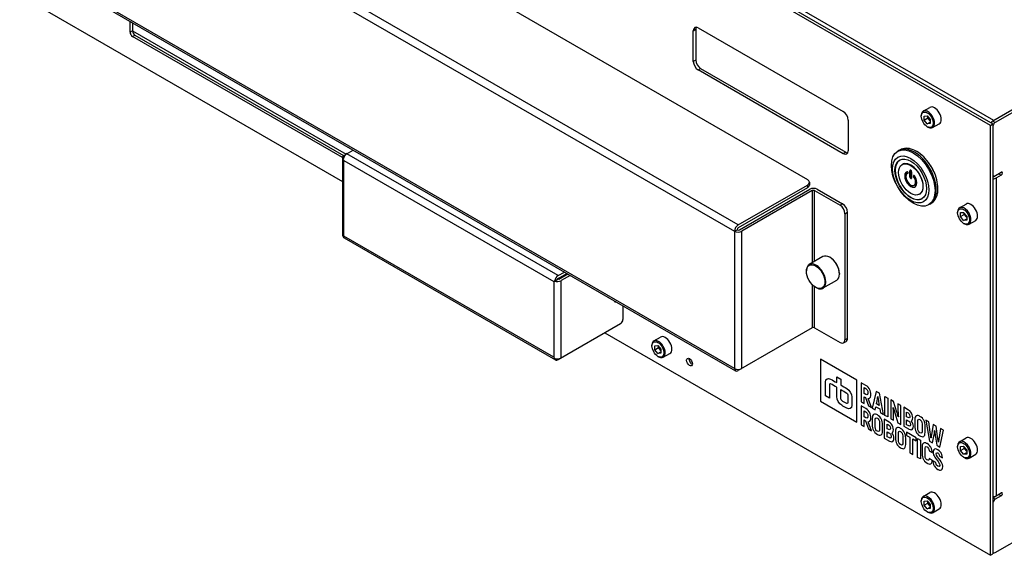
# Model space of a CAD drawing. Header units: millimetres. Extents: x 0 to 2376, y 0 to 1680.
# Tile 41 of 61: x 1153 to 1440, y 1102 to 1258. Entities that reach past the tile are written whole.
import ezdxf

# ---------------------------------------------------------------- set-up
doc = ezdxf.new("R2010")
doc.units = ezdxf.units.MM
doc.header["$LTSCALE"] = 0.2
doc.layers.add('01_Object Line', color=4, linetype='Continuous')

# ---------------------------------------------------------------- blocks, each defined once
blk = doc.blocks.new('A$Ccd511fa8')
for p, q in [((15.83, 113.14), (-265.6, 275.62)), ((14.77, 111.71), (-268.07, 275.01)), ((-267.37, 275.42), (15.48, 112.12)), ((-233, 208.22), (-38.55, 95.95)), ((-58.7, 82.68), (-255.98, 196.59)), ((-257.04, 194.75), (-59.76, 80.85)), ((151.24, 191.32), (15.48, 112.94)), ((-59.76, 40.84), (-257.04, 154.74)), ((-256.73, 154.05), (-59.45, 40.15)), ((-268.07, 149.68), (-174.04, 95.39)), ((-235.9, 138.86), (-235.9, 142.03)), ((-235.19, 141.62), (-235.19, 139.27)), ((-235.19, 139.27), (-235.9, 138.86)), ((-235.19, 139.27), (-172.97, 103.34)), ((-235.19, 137.63), (-234.49, 138.04)), ((-234.49, 138.04), (-173.67, 102.93)), ((-71.78, 139.31), (-71.07, 139.72)), ((-71.78, 130.33), (-71.78, 139.31)), ((-71.07, 139.72), (-71.07, 130.73)), ((-70.37, 140.12), (-28.08, 115.71)), ((-174.04, 102.33), (-235.19, 137.63)), ((-71.07, 130.73), (-71.78, 130.33)), ((-70.37, 127.88), (-69.66, 128.29)), ((-28.08, 103.46), (-70.37, 127.88)), ((-69.66, 128.29), (-27.37, 103.87)), ((28.2, 119.47), (16.18, 112.53)), ((-4.8, 115.84), (-2.87, 116.95)), ((-26.67, 113.26), (-26.67, 104.28)), ((-5.37, 114.35), (-5.37, 114.58)), ((-4.5, 114.44), (-3.62, 114.52)), ((-4.5, 113.26), (-4.5, 114.44)), ((-4.5, 113.26), (-3.44, 113.88)), ((-3.62, 112.16), (-4.5, 113.26)), ((-3.62, 114.52), (-2.73, 113.42)), ((-3.62, 112.16), (-2.73, 112.68)), ((-2.73, 112.24), (-3.62, 112.16)), ((-3.44, 113.88), (-3.44, 114.3)), ((-2.73, 113), (-3.44, 113.88)), ((-2.73, 113.42), (-2.73, 112.24)), ((-2.05, 111.07), (-0.12, 112.19)), ((14.77, 111.71), (15.48, 112.12)), ((16.18, 112.53), (15.48, 112.94)), ((15.48, 112.12), (15.48, -13.21)), ((-3.62, 111.32), (-3.42, 111.21)), ((14.77, -13.62), (14.77, 111.71)), ((-173.6, 102.97), (-170.93, 104.52)), ((-111.17, 67.91), (-172.76, 103.46)), ((-27.37, 103.87), (-28.08, 103.46)), ((-11.86, 104.36), (-12.22, 104.15)), ((-174.04, 102.36), (-174.04, 79.83)), ((-173.6, 101.5), (-112.44, 66.19)), ((-173.6, 79.46), (-173.6, 101.5)), ((-10.85, 100.32), (-10.92, 100.28)), ((-9.35, 97.72), (-9.42, 97.68)), ((-9.26, 97.75), (-9.22, 97.77)), ((-9.22, 98), (-9.21, 97.98)), ((-8.67, 98.5), (-8.6, 98.54)), ((-8.67, 96.65), (-8.67, 98.5)), ((-8.6, 98.54), (-8.6, 96.69)), ((-8.18, 98.21), (-8.18, 96.36)), ((15.83, 96.81), (17.95, 98.03)), ((17.24, 97.63), (17.95, 97.22)), ((-37.96, 95.14), (-37.96, 94.32)), ((-8.6, 96.69), (-8.67, 96.65)), ((-7.57, 97.11), (-7.64, 97.07)), ((-7.64, 97.07), (-7.63, 97.08)), ((-7.57, 97.12), (-7.63, 97.08)), ((-7.52, 96.83), (-7.59, 96.79)), ((-7.56, 97.12), (-7.57, 97.11)), ((15.48, 97.08), (15.68, 96.96)), ((17.95, 97.22), (16.54, 96.4)), ((16.54, 3.73), (16.54, 96.4)), ((-58.7, 82.68), (-38.55, 94.32)), ((-38.55, 93.5), (-58.7, 81.87)), ((-58.35, 81.25), (-37.84, 93.09)), ((-37.13, 92.69), (-57.64, 80.85)), ((-38.55, 94.32), (-38.55, 93.5)), ((-37.13, 92.69), (-37.13, 71.67)), ((-36.43, 72.07), (-36.43, 92.69)), ((-36.43, 92.69), (-29, 88.4)), ((-35.72, 93.09), (-28.29, 88.81)), ((-7.35, 94.26), (-7.42, 94.22)), ((-5.85, 91.66), (-5.92, 91.62)), ((-28.29, 88.81), (-29, 88.4)), ((-27.59, 85.95), (-26.88, 86.36)), ((-26.88, 49.62), (-26.88, 86.36)), ((-2.86, 88.77), (-3.22, 88.57)), ((5.24, 86.18), (5.24, 86.41)), ((5.81, 87.67), (7.74, 88.78)), ((6.11, 86.27), (6.99, 86.35)), ((6.11, 85.1), (6.11, 86.27)), ((6.99, 86.35), (7.88, 85.25)), ((7.17, 85.71), (7.17, 86.13)), ((-27.59, 85.95), (-27.59, 49.21)), ((6.11, 85.1), (7.17, 85.71)), ((6.99, 84), (6.11, 85.1)), ((6.99, 84), (7.88, 84.51)), ((7.88, 84.07), (6.99, 84)), ((7.88, 84.83), (7.17, 85.71)), ((7.88, 85.25), (7.88, 84.07)), ((8.56, 82.9), (10.49, 84.02)), ((-59.76, 80.85), (-59.05, 81.25)), ((-59.76, 80.85), (-59.76, 40.84)), ((-57.64, 40.84), (-57.64, 80.85)), ((6.99, 83.15), (7.19, 83.04)), ((-173.79, 79.35), (-173.6, 79.46)), ((-112.44, 44.15), (-173.6, 79.46)), ((-173.51, 78.89), (-111.92, 43.34)), ((-34.04, 73.45), (-38, 71.17)), ((-31.9, 73.17), (-32.04, 73.25)), ((-111.17, 67.91), (-109.34, 68.96)), ((-38.83, 69.17), (-38.83, 69.33)), ((-112.44, 66.19), (-111.45, 66.76)), ((-112.44, 66.19), (-112.44, 44.15)), ((-111.17, 67.09), (-108.64, 68.55)), ((-111.02, 66.84), (-108.35, 68.39)), ((-107.65, 67.98), (-110.32, 66.44)), ((-110.32, 43.9), (-110.32, 66.44)), ((-30.04, 66.52), (-34, 64.24)), ((-29.21, 68.52), (-29.21, 68.35)), ((-37.13, 65.31), (-37.13, 52.68)), ((-36.43, 52.68), (-36.43, 64.7)), ((-36.14, 64.52), (-36, 64.44)), ((-94.41, 60.27), (-94.76, 60.48)), ((-94.35, 60.3), (-94.41, 60.27)), ((-92.29, 59.11), (-92.29, 55.13)), ((-92.99, 53.9), (-111.17, 43.41)), ((-37.13, 52.68), (-58.7, 40.23)), ((-36.43, 52.68), (-29, 48.39)), ((-97.59, 51.25), (14.77, -13.62)), ((-83.28, 48.88), (-81.36, 50)), ((-26.88, 49.62), (-27.59, 49.21)), ((-83.85, 47.4), (-83.85, 47.63)), ((-82.99, 47.49), (-82.1, 47.57)), ((-82.99, 46.31), (-82.99, 47.49)), ((-82.99, 46.31), (-81.93, 46.92)), ((-82.1, 45.21), (-82.99, 46.31)), ((-82.1, 47.57), (-81.22, 46.47)), ((-81.93, 46.92), (-81.93, 47.35)), ((-81.22, 46.04), (-81.93, 46.92)), ((-81.22, 46.47), (-81.22, 45.29)), ((-28, 48.29), (-27.29, 48.7)), ((-82.1, 45.21), (-81.22, 45.72)), ((-81.22, 45.29), (-82.1, 45.21)), ((-82.1, 44.37), (-81.91, 44.26)), ((-80.53, 44.12), (-78.61, 45.23)), ((-24.12, 37.41), (-34.73, 43.53)), ((-34.73, 43.53), (-34.73, 31.29)), ((-30.01, 38.43), (-28.84, 37.75)), ((-30.01, 36.73), (-30.01, 38.43)), ((-28.84, 37.75), (-28.84, 36.05)), ((-24.12, 25.16), (-24.12, 37.41)), ((-22.84, 36.67), (-22.84, 31.16)), ((-21.53, 35.91), (-22.84, 36.67)), ((-22, 35.26), (-21.54, 35)), ((-22, 33.51), (-22, 35.26)), ((-21.54, 35), (-21.38, 34.89)), ((-21.15, 35.65), (-21.53, 35.91)), ((-21.38, 34.89), (-21.12, 34.6)), ((-20.82, 35.35), (-21.15, 35.65)), ((-21.12, 34.6), (-20.97, 34.23)), ((-20.55, 34.99), (-20.82, 35.35)), ((-20.44, 34.82), (-20.55, 34.99)), ((-20.26, 34.42), (-20.44, 34.82)), ((-32.08, 32.14), (-33.26, 32.82)), ((-21.54, 33.25), (-22, 33.51)), ((-22, 32.59), (-21.62, 32.37)), ((-22, 30.67), (-22, 32.59)), ((-21.62, 32.37), (-20.77, 29.96)), ((-21.23, 33.14), (-21.54, 33.25)), ((-21.03, 33.24), (-21.23, 33.14)), ((-20.93, 33.55), (-21.03, 33.24)), ((-20.97, 34.23), (-20.92, 33.77)), ((-20.92, 33.77), (-20.93, 33.55)), ((-20.81, 32.08), (-20.8, 32.08)), ((-19.85, 29.43), (-20.81, 32.08)), ((-20.8, 32.08), (-20.54, 32.13)), ((-20.54, 32.13), (-20.33, 32.27)), ((-20.33, 32.27), (-20.18, 32.51)), ((-20.13, 33.99), (-20.26, 34.42)), ((-20.18, 32.51), (-20.09, 32.85)), ((-20.07, 33.54), (-20.13, 33.99)), ((-20.09, 32.85), (-20.06, 33.28)), ((-20.06, 33.28), (-20.07, 33.54)), ((-18.48, 34.15), (-19.65, 29.32)), ((-17.58, 33.63), (-18.48, 34.15)), ((-18.21, 31.53), (-18.16, 31.85)), ((-18.16, 31.85), (-18.1, 32.24)), ((-18.1, 32.24), (-18.04, 32.68)), ((-18.04, 32.68), (-18.02, 32.67)), ((-18.02, 32.67), (-17.99, 32.46)), ((-17.99, 32.46), (-17.93, 31.91)), ((-17.93, 31.91), (-17.87, 31.49)), ((-16.41, 27.45), (-17.58, 33.63)), ((-15.95, 32.69), (-15.12, 32.21)), ((-15.95, 27.18), (-15.95, 32.69)), ((-15.12, 32.21), (-15.12, 26.7)), ((-14.27, 31.72), (-14.27, 26.21)), ((-13.43, 31.24), (-14.27, 31.72)), ((-34.73, 31.29), (-24.12, 25.16)), ((-22.84, 31.16), (-22, 30.67)), ((-21.53, 29.15), (-22.84, 29.91)), ((-22.84, 29.91), (-22.84, 24.4)), ((-21.15, 28.89), (-21.53, 29.15)), ((-20.82, 28.58), (-21.15, 28.89)), ((-20.77, 29.96), (-19.85, 29.43)), ((-19.65, 29.32), (-18.78, 28.81)), ((-18.78, 28.81), (-18.59, 29.7)), ((-18.59, 29.7), (-17.47, 29.06)), ((-18.42, 30.52), (-18.23, 31.44)), ((-17.64, 30.08), (-18.42, 30.52)), ((-18.23, 31.44), (-18.21, 31.53)), ((-17.87, 31.49), (-17.83, 31.21)), ((-17.83, 31.21), (-17.64, 30.08)), ((-17.47, 29.06), (-17.28, 27.95)), ((-13.54, 29.5), (-13.52, 29.51)), ((-13.51, 29.08), (-13.54, 29.5)), ((-13.52, 29.51), (-13.51, 29.45)), ((-13.51, 29.45), (-13.42, 29.14)), ((-13.48, 28.66), (-13.51, 29.08)), ((-12.44, 28.07), (-13.43, 31.24)), ((-13.42, 29.14), (-13.28, 28.64)), ((-12.16, 30.5), (-12.16, 28.82)), ((-11.33, 30.03), (-12.16, 30.5)), ((-12.16, 28.82), (-12.15, 28.46)), ((-11.33, 24.52), (-11.33, 30.03)), ((-10.48, 29.53), (-10.48, 24.02)), ((-9.09, 28.73), (-10.48, 29.53)), ((-8.73, 28.47), (-9.09, 28.73)), ((-22, 28.5), (-21.54, 28.23)), ((-22, 26.76), (-22, 28.5)), ((-21.54, 26.49), (-22, 26.76)), ((-22, 25.84), (-21.62, 25.62)), ((-22, 23.92), (-22, 25.84)), ((-21.54, 28.23), (-21.38, 28.12)), ((-21.23, 26.39), (-21.54, 26.49)), ((-21.38, 28.12), (-21.12, 27.84)), ((-21.03, 26.49), (-21.23, 26.39)), ((-21.12, 27.84), (-20.97, 27.47)), ((-20.93, 26.78), (-21.03, 26.49)), ((-20.97, 27.47), (-20.92, 27.01)), ((-20.92, 27.01), (-20.93, 26.78)), ((-20.55, 28.23), (-20.82, 28.58)), ((-20.44, 28.06), (-20.55, 28.23)), ((-20.26, 27.66), (-20.44, 28.06)), ((-20.13, 27.23), (-20.26, 27.66)), ((-20.18, 25.75), (-20.09, 26.09)), ((-20.07, 26.77), (-20.13, 27.23)), ((-20.09, 26.09), (-20.06, 26.53)), ((-20.06, 26.53), (-20.07, 26.77)), ((-19.62, 26.72), (-19.65, 26.3)), ((-19.65, 26.3), (-19.65, 24.33)), ((-19.53, 27.06), (-19.62, 26.72)), ((-19.39, 27.32), (-19.53, 27.06)), ((-19.25, 27.43), (-19.39, 27.32)), ((-19, 27.53), (-19.25, 27.43)), ((-18.7, 27.52), (-19, 27.53)), ((-18.79, 25.8), (-18.77, 26.09)), ((-18.77, 26.09), (-18.66, 26.37)), ((-18.35, 27.4), (-18.7, 27.52)), ((-18.66, 26.37), (-18.45, 26.46)), ((-18.45, 26.46), (-18.15, 26.35)), ((-18.15, 27.29), (-18.35, 27.4)), ((-17.78, 27.04), (-18.15, 27.29)), ((-18.15, 26.35), (-17.94, 26.21)), ((-17.94, 26.21), (-17.7, 25.91)), ((-17.45, 26.73), (-17.78, 27.04)), ((-17.7, 25.91), (-17.56, 25.53)), ((-17.17, 26.37), (-17.45, 26.73)), ((-17.28, 27.95), (-16.41, 27.45)), ((-17.05, 26.16), (-17.17, 26.37)), ((-16.86, 25.76), (-17.05, 26.16)), ((-16.14, 26.04), (-16.14, 20.53)), ((-14.74, 25.23), (-16.14, 26.04)), ((-15.12, 26.7), (-15.95, 27.18)), ((-14.27, 26.21), (-13.44, 25.73)), ((-13.46, 28.24), (-13.48, 28.66)), ((-13.45, 27.82), (-13.46, 28.24)), ((-13.44, 27.4), (-13.45, 27.82)), ((-13.44, 25.73), (-13.44, 27.4)), ((-13.28, 28.64), (-13.08, 27.92)), ((-13.08, 27.92), (-12.16, 24.99)), ((-12.32, 27.67), (-12.44, 28.07)), ((-12.24, 27.36), (-12.32, 27.67)), ((-12.09, 26.85), (-12.24, 27.36)), ((-12.15, 28.46), (-12.14, 28.05)), ((-12.14, 28.05), (-12.12, 27.63)), ((-12.12, 27.63), (-12.08, 27.19)), ((-12.06, 26.73), (-12.09, 26.85)), ((-12.08, 27.19), (-12.04, 26.74)), ((-12.04, 26.74), (-12.06, 26.73)), ((-9.65, 26.79), (-9.65, 28.14)), ((-9.65, 28.14), (-9.22, 27.89)), ((-9.19, 26.52), (-9.65, 26.79)), ((-9.65, 25.88), (-9.19, 25.62)), ((-9.65, 24.46), (-9.65, 25.88)), ((-9.22, 27.89), (-8.95, 27.68)), ((-8.89, 26.44), (-9.19, 26.52)), ((-8.95, 27.68), (-8.75, 27.34)), ((-8.72, 26.6), (-8.89, 26.44)), ((-8.75, 27.34), (-8.68, 26.92)), ((-8.41, 28.14), (-8.73, 28.47)), ((-8.68, 26.92), (-8.72, 26.6)), ((-8.18, 27.78), (-8.41, 28.14)), ((-7.99, 27.37), (-8.18, 27.78)), ((-7.87, 26.93), (-7.99, 27.37)), ((-7.99, 25.77), (-7.87, 26.07)), ((-7.83, 26.48), (-7.87, 26.93)), ((-7.87, 26.07), (-7.83, 26.47)), ((-7.83, 26.47), (-7.83, 26.48)), ((-7.22, 26.33), (-7.25, 25.89)), ((-7.25, 25.89), (-7.25, 23.93)), ((-7.13, 26.66), (-7.22, 26.33)), ((-6.98, 26.91), (-7.13, 26.66)), ((-6.85, 27.03), (-6.98, 26.91)), ((-6.6, 27.13), (-6.85, 27.03)), ((-6.3, 27.12), (-6.6, 27.13)), ((-6.37, 25.69), (-6.25, 25.97)), ((-5.95, 27), (-6.3, 27.12)), ((-6.25, 25.97), (-6.05, 26.06)), ((-6.05, 26.06), (-5.75, 25.96)), ((-5.75, 26.89), (-5.95, 27)), ((-5.37, 26.64), (-5.75, 26.89)), ((-5.75, 25.96), (-5.54, 25.81)), ((-5.04, 26.33), (-5.37, 26.64)), ((-4.77, 25.96), (-5.04, 26.33)), ((-4.64, 25.76), (-4.77, 25.96)), ((-22.84, 24.4), (-22, 23.92)), ((-21.62, 25.62), (-20.77, 23.21)), ((-20.81, 25.32), (-20.8, 25.32)), ((-19.85, 22.67), (-20.81, 25.32)), ((-20.8, 25.32), (-20.54, 25.37)), ((-20.77, 23.21), (-19.85, 22.67)), ((-20.54, 25.37), (-20.33, 25.51)), ((-20.33, 25.51), (-20.18, 25.75)), ((-19.65, 24.33), (-19.64, 24.01)), ((-19.64, 24.01), (-19.57, 23.57)), ((-19.57, 23.57), (-19.44, 23.14)), ((-19.44, 23.14), (-19.25, 22.73)), ((-18.79, 23.83), (-18.79, 25.8)), ((-18.74, 23.36), (-18.79, 23.83)), ((-18.59, 22.99), (-18.74, 23.36)), ((-18.36, 22.69), (-18.59, 22.99)), ((-17.56, 25.53), (-17.52, 25.06)), ((-17.52, 23.1), (-17.54, 22.81)), ((-17.52, 25.06), (-17.52, 23.1)), ((-16.73, 25.33), (-16.86, 25.76)), ((-16.67, 24.88), (-16.73, 25.33)), ((-16.65, 24.56), (-16.67, 24.88)), ((-16.65, 22.6), (-16.65, 24.56)), ((-15.3, 23.29), (-15.3, 24.64)), ((-15.3, 24.64), (-14.87, 24.39)), ((-14.84, 23.03), (-15.3, 23.29)), ((-14.87, 24.39), (-14.6, 24.18)), ((-14.54, 22.94), (-14.84, 23.03)), ((-14.38, 24.97), (-14.74, 25.23)), ((-14.6, 24.18), (-14.4, 23.85)), ((-14.38, 23.11), (-14.54, 22.94)), ((-14.4, 23.85), (-14.33, 23.43)), ((-14.07, 24.64), (-14.38, 24.97)), ((-14.33, 23.43), (-14.38, 23.11)), ((-13.83, 24.29), (-14.07, 24.64)), ((-13.64, 23.86), (-13.83, 24.29)), ((-13.52, 23.43), (-13.64, 23.86)), ((-13.48, 22.98), (-13.52, 23.43)), ((-13.52, 22.56), (-13.48, 22.97)), ((-13.48, 22.97), (-13.48, 22.98)), ((-12.78, 23.17), (-12.87, 22.83)), ((-12.64, 23.42), (-12.78, 23.17)), ((-12.5, 23.53), (-12.64, 23.42)), ((-12.25, 23.64), (-12.5, 23.53)), ((-11.95, 23.62), (-12.25, 23.64)), ((-12.16, 24.99), (-11.33, 24.52)), ((-11.6, 23.5), (-11.95, 23.62)), ((-11.4, 23.39), (-11.6, 23.5)), ((-11.02, 23.14), (-11.4, 23.39)), ((-10.7, 22.83), (-11.02, 23.14)), ((-10.48, 24.02), (-9.05, 23.2)), ((-9.18, 24.19), (-9.65, 24.46)), ((-9.19, 25.62), (-8.98, 25.47)), ((-8.83, 24.05), (-9.18, 24.19)), ((-9.05, 23.2), (-8.98, 23.16)), ((-8.98, 25.47), (-8.69, 25.15)), ((-8.98, 23.16), (-8.62, 23.01)), ((-8.61, 24.13), (-8.83, 24.05)), ((-8.69, 25.15), (-8.6, 24.95)), ((-8.62, 23.01), (-8.31, 22.98)), ((-8.52, 24.42), (-8.61, 24.13)), ((-8.6, 24.95), (-8.52, 24.5)), ((-8.52, 24.5), (-8.52, 24.42)), ((-8.31, 22.98), (-8.04, 23.06)), ((-8.27, 25.57), (-8.2, 25.6)), ((-7.98, 25.17), (-8.27, 25.57)), ((-8.2, 25.6), (-7.99, 25.77)), ((-8.04, 23.06), (-7.99, 23.09)), ((-7.99, 23.09), (-7.81, 23.3)), ((-7.81, 24.82), (-7.98, 25.17)), ((-7.7, 24.38), (-7.81, 24.82)), ((-7.81, 23.3), (-7.7, 23.6)), ((-7.66, 24.01), (-7.7, 24.38)), ((-7.7, 23.6), (-7.66, 24.01)), ((-7.25, 23.93), (-7.24, 23.61)), ((-7.24, 23.61), (-7.16, 23.16)), ((-7.16, 23.16), (-7.04, 22.73)), ((-6.39, 25.4), (-6.37, 25.69)), ((-6.39, 23.44), (-6.39, 25.4)), ((-6.34, 22.97), (-6.39, 23.44)), ((-6.2, 22.58), (-6.34, 22.97)), ((-5.54, 25.81), (-5.3, 25.51)), ((-5.3, 25.51), (-5.16, 25.13)), ((-5.16, 25.13), (-5.11, 24.66)), ((-5.11, 24.66), (-5.11, 22.7)), ((-4.46, 25.35), (-4.64, 25.76)), ((-4.33, 24.93), (-4.46, 25.35)), ((-4.26, 24.48), (-4.33, 24.93)), ((-4.25, 24.16), (-4.26, 24.48)), ((-4.25, 22.2), (-4.25, 24.16)), ((-4.05, 25.82), (-2.98, 19.69)), ((-3.18, 25.32), (-4.05, 25.82)), ((-2.75, 22.28), (-3.18, 25.32)), ((-1.89, 24.49), (-2.31, 22.04)), ((-1.01, 23.98), (-1.89, 24.49)), ((-0.59, 21.04), (-1.01, 23.98)), ((0.28, 23.32), (-0.14, 20.77)), ((1.15, 22.82), (0.28, 23.32)), ((-19.25, 22.73), (-19.13, 22.52)), ((-19.13, 22.52), (-18.85, 22.16)), ((-18.85, 22.16), (-18.53, 21.86)), ((-18.53, 21.86), (-18.15, 21.6)), ((-18.15, 22.53), (-18.36, 22.69)), ((-17.85, 22.43), (-18.15, 22.53)), ((-18.15, 21.6), (-17.95, 21.49)), ((-17.95, 21.49), (-17.6, 21.38)), ((-17.65, 22.52), (-17.85, 22.43)), ((-17.54, 22.81), (-17.65, 22.52)), ((-17.6, 21.38), (-17.3, 21.36)), ((-17.3, 21.36), (-17.05, 21.46)), ((-17.05, 21.46), (-16.92, 21.58)), ((-16.92, 21.58), (-16.77, 21.83)), ((-16.77, 21.83), (-16.68, 22.17)), ((-16.68, 22.17), (-16.65, 22.6)), ((-16.14, 20.53), (-14.63, 19.66)), ((-15.3, 20.96), (-15.3, 22.38)), ((-15.3, 22.38), (-14.83, 22.11)), ((-14.83, 20.69), (-15.3, 20.96)), ((-14.83, 22.11), (-14.63, 21.98)), ((-14.48, 20.56), (-14.83, 20.69)), ((-14.63, 21.98), (-14.34, 21.65)), ((-14.26, 20.63), (-14.48, 20.56)), ((-14.34, 21.65), (-14.25, 21.46)), ((-14.17, 20.92), (-14.26, 20.63)), ((-14.25, 21.46), (-14.17, 21.01)), ((-14.17, 21.01), (-14.17, 20.92)), ((-13.92, 22.07), (-13.85, 22.1)), ((-13.64, 21.67), (-13.92, 22.07)), ((-13.85, 22.1), (-13.65, 22.28)), ((-13.65, 22.28), (-13.52, 22.56)), ((-13.47, 21.33), (-13.64, 21.67)), ((-13.34, 20.89), (-13.47, 21.33)), ((-13.46, 19.8), (-13.35, 20.11)), ((-13.35, 20.11), (-13.31, 20.51)), ((-13.31, 20.51), (-13.34, 20.89)), ((-12.87, 22.83), (-12.9, 22.4)), ((-12.9, 22.4), (-12.9, 20.43)), ((-12.9, 20.43), (-12.89, 20.11)), ((-12.89, 20.11), (-12.82, 19.67)), ((-12.04, 21.9), (-12.02, 22.19)), ((-12.04, 19.93), (-12.04, 21.9)), ((-12.02, 22.19), (-11.91, 22.47)), ((-11.91, 22.47), (-11.7, 22.56)), ((-11.7, 22.56), (-11.4, 22.46)), ((-11.4, 22.46), (-11.19, 22.31)), ((-11.19, 22.31), (-10.95, 22.01)), ((-10.95, 22.01), (-10.81, 21.63)), ((-10.81, 21.63), (-10.77, 21.17)), ((-10.77, 21.17), (-10.77, 19.2)), ((-10.42, 22.47), (-10.7, 22.83)), ((-10.3, 22.26), (-10.42, 22.47)), ((-10.11, 21.86), (-10.3, 22.26)), ((-9.98, 21.43), (-10.11, 21.86)), ((-9.91, 20.98), (-9.98, 21.43)), ((-9.9, 20.67), (-9.91, 20.98)), ((-9.9, 18.7), (-9.9, 20.67)), ((-6.85, 20.67), (-9.62, 22.28)), ((-9.62, 22.28), (-9.62, 21.35)), ((-9.62, 21.35), (-8.66, 20.8)), ((-8.66, 20.8), (-8.66, 16.22)), ((-7.81, 20.31), (-6.85, 19.75)), ((-7.81, 15.72), (-7.81, 20.31)), ((-7.04, 22.73), (-6.85, 22.33)), ((-6.85, 22.33), (-6.73, 22.12)), ((-6.85, 19.75), (-6.85, 20.67)), ((-6.73, 22.12), (-6.45, 21.76)), ((-6.45, 21.76), (-6.12, 21.45)), ((-6.45, 14.94), (-6.45, 20.44)), ((-6.45, 20.44), (-5.61, 19.96)), ((-5.96, 22.28), (-6.2, 22.58)), ((-6.12, 21.45), (-5.75, 21.2)), ((-5.75, 22.13), (-5.96, 22.28)), ((-5.44, 22.03), (-5.75, 22.13)), ((-5.75, 21.2), (-5.54, 21.1)), ((-5.54, 21.1), (-5.19, 20.97)), ((-5.24, 22.12), (-5.44, 22.03)), ((-5.13, 22.41), (-5.24, 22.12)), ((-5.19, 20.97), (-4.9, 20.96)), ((-5.11, 22.7), (-5.13, 22.41)), ((-4.9, 20.96), (-4.64, 21.06)), ((-4.64, 21.06), (-4.51, 21.17)), ((-4.51, 21.17), (-4.37, 21.43)), ((-4.37, 21.43), (-4.28, 21.77)), ((-4.28, 21.77), (-4.25, 22.2)), ((-2.68, 21.73), (-2.75, 22.28)), ((-2.61, 21.26), (-2.68, 21.73)), ((-2.57, 20.88), (-2.61, 21.26)), ((-2.55, 20.66), (-2.57, 20.88)), ((-2.52, 20.64), (-2.55, 20.66)), ((-2.5, 20.81), (-2.52, 20.64)), ((-2.45, 21.12), (-2.5, 20.81)), ((-2.38, 21.6), (-2.45, 21.12)), ((-2.31, 22.04), (-2.38, 21.6)), ((-2.09, 19.18), (-1.69, 21.07)), ((-1.69, 21.07), (-1.67, 21.2)), ((-1.67, 21.2), (-1.6, 21.54)), ((-1.6, 21.54), (-1.55, 21.91)), ((-1.55, 21.91), (-1.5, 22.3)), ((-1.5, 22.3), (-1.46, 22.72)), ((-1.46, 22.72), (-1.43, 22.7)), ((-1.43, 22.7), (-1.42, 22.53)), ((-1.42, 22.53), (-1.38, 22.1)), ((-1.38, 22.1), (-1.34, 21.66)), ((-1.34, 21.66), (-1.28, 21.23)), ((-1.28, 21.23), (-1.21, 20.79)), ((-1.21, 20.79), (-0.81, 18.44)), ((-0.5, 20.35), (-0.59, 21.04)), ((-0.44, 19.85), (-0.5, 20.35)), ((-0.2, 20.44), (-0.27, 20.03)), ((-0.14, 20.77), (-0.2, 20.44)), ((0.08, 17.93), (1.15, 22.82)), ((5.81, 19.49), (7.74, 20.6)), ((-14.63, 19.66), (-14.27, 19.52)), ((-14.27, 19.52), (-13.96, 19.48)), ((-13.96, 19.48), (-13.69, 19.56)), ((-13.69, 19.56), (-13.65, 19.59)), ((-13.65, 19.59), (-13.46, 19.8)), ((-12.82, 19.67), (-12.69, 19.24)), ((-12.69, 19.24), (-12.5, 18.84)), ((-12.5, 18.84), (-12.38, 18.62)), ((-12.38, 18.62), (-12.1, 18.27)), ((-12.1, 18.27), (-11.77, 17.96)), ((-11.99, 19.47), (-12.04, 19.93)), ((-11.84, 19.09), (-11.99, 19.47)), ((-11.61, 18.79), (-11.84, 19.09)), ((-11.77, 17.96), (-11.4, 17.7)), ((-11.4, 18.64), (-11.61, 18.79)), ((-11.1, 18.53), (-11.4, 18.64)), ((-11.4, 17.7), (-11.2, 17.6)), ((-11.2, 17.6), (-10.85, 17.48)), ((-10.89, 18.62), (-11.1, 18.53)), ((-10.78, 18.91), (-10.89, 18.62)), ((-10.85, 17.48), (-10.55, 17.46)), ((-10.77, 19.2), (-10.78, 18.91)), ((-10.55, 17.46), (-10.3, 17.56)), ((-10.3, 17.56), (-10.16, 17.68)), ((-10.16, 17.68), (-10.02, 17.93)), ((-10.02, 17.93), (-9.93, 18.27)), ((-9.93, 18.27), (-9.9, 18.7)), ((-5.61, 19.96), (-5.61, 14.46)), ((-5.07, 18.45), (-5.1, 18.02)), ((-5.1, 18.02), (-5.1, 15.81)), ((-4.98, 18.78), (-5.07, 18.45)), ((-4.83, 19.02), (-4.98, 18.78)), ((-4.72, 19.1), (-4.83, 19.02)), ((-4.47, 19.19), (-4.72, 19.1)), ((-4.16, 19.16), (-4.47, 19.19)), ((-4.24, 17.63), (-4.16, 17.98)), ((-4.24, 15.32), (-4.24, 17.63)), ((-3.8, 19.02), (-4.16, 19.16)), ((-4.16, 17.98), (-3.97, 18.11)), ((-3.97, 18.11), (-3.68, 18.02)), ((-3.67, 18.95), (-3.8, 19.02)), ((-3.68, 18.02), (-3.5, 17.9)), ((-3.29, 18.69), (-3.67, 18.95)), ((-3.5, 17.9), (-3.22, 17.56)), ((-2.97, 18.38), (-3.29, 18.69)), ((-3.22, 17.56), (-3.12, 17.32)), ((-3.12, 17.32), (-3.04, 16.84)), ((-2.98, 19.69), (-2.09, 19.18)), ((-2.69, 18.03), (-2.97, 18.38)), ((-2.61, 17.89), (-2.69, 18.03)), ((-2.42, 17.49), (-2.61, 17.89)), ((-2.29, 17.06), (-2.42, 17.49)), ((-1.52, 17.31), (-1.72, 17.16)), ((-1.26, 17.38), (-1.52, 17.31)), ((-0.95, 17.33), (-1.26, 17.38)), ((-0.58, 17.16), (-0.95, 17.33)), ((-0.81, 18.44), (0.08, 17.93)), ((-0.39, 19.53), (-0.44, 19.85)), ((-0.38, 19.41), (-0.39, 19.53)), ((-0.35, 19.39), (-0.38, 19.41)), ((-0.32, 19.68), (-0.35, 19.39)), ((-0.27, 20.03), (-0.32, 19.68)), ((5.24, 18.01), (5.24, 18.23)), ((6.11, 18.1), (6.99, 18.18)), ((6.11, 16.92), (6.11, 18.1)), ((6.11, 16.92), (7.17, 17.53)), ((6.99, 18.18), (7.88, 17.08)), ((7.17, 17.53), (7.17, 17.96)), ((7.88, 16.65), (7.17, 17.53)), ((-8.66, 16.22), (-7.81, 15.72)), ((-5.61, 14.46), (-6.45, 14.94)), ((-5.1, 15.81), (-5.1, 15.58)), ((-5.1, 15.58), (-5.03, 15.13)), ((-5.03, 15.13), (-4.91, 14.7)), ((-4.91, 14.7), (-4.72, 14.3)), ((-4.18, 14.86), (-4.24, 15.32)), ((-4.02, 14.49), (-4.18, 14.86)), ((-3.75, 14.22), (-4.02, 14.49)), ((-3.02, 14.6), (-3.06, 14.34)), ((-3.04, 16.84), (-2.21, 16.36)), ((-2.18, 14.11), (-3.02, 14.6)), ((-2.22, 16.6), (-2.29, 17.06)), ((-2.21, 16.36), (-2.22, 16.6)), ((-1.85, 16.88), (-1.89, 16.49)), ((-1.89, 16.49), (-1.86, 16.15)), ((-1.86, 16.15), (-1.75, 15.7)), ((-1.72, 17.16), (-1.85, 16.88)), ((-1.75, 15.7), (-1.63, 15.4)), ((-1.63, 15.4), (-1.39, 14.98)), ((-1.39, 14.98), (-1.23, 14.74)), ((-1.23, 14.74), (-0.93, 14.32)), ((-1.04, 16), (-0.9, 16.27)), ((-1.04, 15.98), (-1.04, 16)), ((-0.93, 15.55), (-1.04, 15.98)), ((-0.68, 15.13), (-0.93, 15.55)), ((-0.9, 16.27), (-0.88, 16.29)), ((-0.88, 16.29), (-0.54, 16.21)), ((-0.65, 15.09), (-0.68, 15.13)), ((-0.36, 14.71), (-0.65, 15.09)), ((-0.54, 17.14), (-0.58, 17.16)), ((-0.17, 16.88), (-0.54, 17.14)), ((-0.54, 16.21), (-0.31, 16.03)), ((-0.27, 14.6), (-0.36, 14.71)), ((-0.31, 16.03), (-0.1, 15.69)), ((0.03, 14.22), (-0.27, 14.6)), ((0.15, 16.57), (-0.17, 16.88)), ((-0.1, 15.69), (-0.03, 15.26)), ((-0.03, 15.26), (0.83, 14.76)), ((0.42, 16.21), (0.15, 16.57)), ((0.46, 16.14), (0.42, 16.21)), ((0.65, 15.73), (0.46, 16.14)), ((0.77, 15.3), (0.65, 15.73)), ((0.83, 14.84), (0.77, 15.3)), ((0.83, 14.76), (0.83, 14.84)), ((6.99, 15.82), (6.11, 16.92)), ((6.99, 15.82), (7.88, 16.33)), ((7.88, 15.9), (6.99, 15.82)), ((6.99, 14.98), (7.19, 14.86)), ((7.88, 17.08), (7.88, 15.9)), ((8.56, 14.73), (10.49, 15.84)), ((-4.72, 14.3), (-4.64, 14.17)), ((-4.64, 14.17), (-4.38, 13.81)), ((-4.38, 13.81), (-4.05, 13.5)), ((-4.05, 13.5), (-3.67, 13.24)), ((-3.67, 14.18), (-3.75, 14.22)), ((-3.33, 14.07), (-3.67, 14.18)), ((-3.67, 13.24), (-3.51, 13.15)), ((-3.51, 13.15), (-3.15, 13.02)), ((-3.21, 14.11), (-3.33, 14.07)), ((-3.06, 14.34), (-3.21, 14.11)), ((-3.15, 13.02), (-2.85, 12.98)), ((-2.85, 12.98), (-2.59, 13.07)), ((-2.59, 13.07), (-2.5, 13.14)), ((-2.5, 13.14), (-2.33, 13.37)), ((-2.33, 13.37), (-2.23, 13.69)), ((-2.23, 13.69), (-2.18, 14.11)), ((-1.99, 13.92), (-1.98, 13.76)), ((-1.13, 13.43), (-1.99, 13.92)), ((-1.98, 13.76), (-1.92, 13.3)), ((-1.92, 13.3), (-1.79, 12.87)), ((-1.79, 12.87), (-1.59, 12.46)), ((-1.59, 12.46), (-1.52, 12.35)), ((-1.52, 12.35), (-1.25, 11.99)), ((-1.25, 11.99), (-0.92, 11.68)), ((-1.06, 12.99), (-1.13, 13.43)), ((-0.88, 12.64), (-1.06, 12.99)), ((-0.93, 14.32), (-0.76, 14.1)), ((-0.92, 11.68), (-0.54, 11.42)), ((-0.56, 12.38), (-0.88, 12.64)), ((-0.76, 14.1), (-0.47, 13.72)), ((-0.54, 12.36), (-0.56, 12.38)), ((-0.19, 12.26), (-0.54, 12.36)), ((-0.47, 13.72), (-0.37, 13.58)), ((-0.37, 13.58), (-0.12, 13.16)), ((-0.12, 12.29), (-0.19, 12.26)), ((-0.12, 13.16), (-0.08, 13.08)), ((0.02, 12.55), (-0.12, 12.29)), ((-0.08, 13.08), (0.02, 12.65)), ((0.02, 12.65), (0.02, 12.55)), ((0.13, 14.07), (0.03, 14.22)), ((0.41, 13.65), (0.13, 14.07)), ((0.52, 13.48), (0.41, 13.65)), ((0.72, 13.05), (0.52, 13.48)), ((0.79, 12.84), (0.72, 13.05)), ((0.73, 11.46), (0.86, 11.75)), ((0.88, 12.4), (0.79, 12.84)), ((0.86, 11.75), (0.9, 12.13)), ((0.9, 12.13), (0.88, 12.4)), ((-0.54, 11.42), (-0.42, 11.35)), ((-0.42, 11.35), (-0.06, 11.21)), ((-0.06, 11.21), (0.25, 11.17)), ((0.25, 11.17), (0.51, 11.25)), ((0.51, 11.25), (0.53, 11.26)), ((0.53, 11.26), (0.73, 11.46)), ((-4.8, 3.57), (-2.87, 4.68)), ((15.48, 3.12), (17.95, 4.55)), ((16.18, 2.71), (15.48, 3.12)), ((17.95, 3.73), (16.18, 2.71)), ((17.24, 4.14), (17.95, 3.73)), ((-5.37, 2.09), (-5.37, 2.31)), ((-4.5, 2.17), (-3.62, 2.25)), ((-4.5, 1), (-4.5, 2.17)), ((-4.5, 1), (-3.44, 1.61)), ((-3.62, -0.1), (-4.5, 1)), ((-3.62, 2.25), (-2.73, 1.15)), ((-3.62, -0.1), (-2.73, 0.41)), ((-3.44, 1.61), (-3.44, 2.03)), ((-2.73, 0.73), (-3.44, 1.61)), ((-2.73, 1.15), (-2.73, -0.02)), ((-2.73, -0.02), (-3.62, -0.1)), ((-3.62, -0.95), (-3.42, -1.06)), ((-2.05, -1.19), (-0.12, -0.08)), ((16.18, -12.81), (28.2, -5.87)), ((14.77, -13.62), (15.48, -13.21)), ((15.48, -12.74), (15.68, -12.85))]:
    blk.add_line(p, q)
for centre, major_axis, start_param, end_param in [((-235.19, 138.45), (0.5, -0.866), 3.926991, 5.497787), ((-234.49, 138.86), (-0.5, 0.866), 0.785398, 2.356194), ((-70.37, 138.49), (-1, 1.73), 5.497787, 7.068583), ((-69.66, 138.9), (-1, 1.73), 0.361367, 0.785398), ((-70.37, 129.51), (1, -1.73), 3.926991, 5.497787), ((-69.66, 129.92), (-1, 1.73), 0.785398, 2.356194), ((-28.08, 114.08), (-1, 1.73), 3.926991, 5.497787), ((-3.42, 113.46), (-1.38, 2.38), 2.356194, 7.068583), ((-1.49, 114.57), (-1.38, 2.38), 3.141593, 6.283185), ((-2.55, 113.96), (-0.63, 1.08), 0.955297, 1.832596), ((-2.55, 113.96), (-0.63, 1.08), 1.832596, 2.154837), ((15.48, 112.12), (-0.5, -0.866), 3.926991, 4.712389), ((16.18, 111.71), (0.5, 0.866), 0.785398, 2.356194), ((-172.76, 102.24), (-0.75, -1.3), 3.926991, 5.296429), ((-28.08, 105.1), (1, -1.73), 5.497787, 7.068583), ((-27.37, 105.5), (1, -1.73), 5.497787, 5.921818), ((-7.36, 96.56), (4.5, -7.79), 0, 3.141593), ((-172.54, 102.36), (-1.5, 0), 5.497787, 6.867226), ((-172.54, 102.12), (-1.06, 1.84), 1.369438, 1.570796), ((-8.35, 95.99), (-3.25, 5.63), 0.010879, 3.130714), ((-8.35, 95.99), (2.5, -4.33), 0, 3.141593), ((-6.44, 97.09), (4.13, -7.14), 1.327683, 1.81391), ((-8.42, 95.95), (-1.25, 2.17), 6.127781, 11.150978), ((-8.35, 95.99), (-1.25, 2.17), 0.028288, 3.113305), ((-8.42, 95.95), (-1, 1.73), 6.128735, 11.150025), ((-9.37, 97.99), (-0.12, 0.208), 4.45059, 6.127781), ((-8.35, 95.99), (-1, 1.73), 6.149139, 6.283185), ((-9.36, 97.97), (0.12, -0.208), 6.128735, 7.592182), ((-8.42, 98.36), (-0.175, 0.303), 3.926991, 7.068583), ((-8.35, 98.4), (-0.175, 0.303), 0.203431, 0.785398), ((17.95, 97.63), (0.25, 0.433), 3.926991, 7.068583), ((-39.96, 95.14), (2, 0), 5.497787, 7.068583), ((-8.42, 96.5), (0.175, -0.303), 3.926991, 7.068583), ((-8.35, 96.54), (0.175, -0.303), 3.926991, 6.079755), ((-7.49, 96.89), (-0.12, 0.208), 0.261799, 1.725247), ((-7.48, 96.9), (-0.12, 0.208), 4.867793, 6.544985), ((-7.42, 96.93), (-0.12, 0.208), 0.261799, 1.725247), ((-8.35, 95.99), (1, -1.73), 0, 1.725247), ((16.18, 97.83), (-0.5, -0.866), 5.497787, 7.068583), ((15.48, 97.01), (0.5, 0), 4.712389, 5.497787), ((15.48, 97.01), (-1.5, 0), 1.570796, 2.356194), ((-39.96, 94.32), (2, 0), 5.497787, 6.283185), ((-36.78, 92.48), (1.5, 0), 0.785398, 2.356194), ((-36.78, 92.48), (-0.5, 0), 3.926991, 5.497787), ((9.11, 86.4), (-1.38, 2.38), 3.141593, 6.283185), ((-29, 86.77), (1, -1.73), 0.785398, 2.356194), ((-28.29, 87.17), (-1, 1.73), 3.926991, 5.497787), ((7.19, 85.29), (-1.38, 2.38), 2.356194, 7.068583), ((8.05, 85.79), (-0.63, 1.08), 0.955297, 1.832596), ((8.05, 85.79), (-0.63, 1.08), 1.832596, 2.154837), ((-58.7, 81.46), (0.75, 1.3), 0.785398, 2.356194), ((-58.7, 81.46), (-1.5, 0), 0.785398, 2.356194), ((-58.7, 81.46), (-0.25, -0.433), 3.926991, 5.497787), ((-58.7, 81.46), (0.5, 0), 3.926991, 5.497787), ((-172.54, 79.83), (-1.5, 0), 0, 0.58404), ((-172.76, 80.19), (-0.75, -1.3), 5.699145, 6.283185), ((-32.04, 69.99), (-2, 3.46), 3.141593, 6.283185), ((-31.9, 70.07), (-1.9, 3.29), 3.926991, 5.497787), ((-36, 67.7), (2, -3.46), 5.497787, 10.210176), ((-111.17, 66.68), (0.75, 1.3), 0.785398, 2.154837), ((-111.38, 67.05), (-1.5, 0), 0.986756, 2.356194), ((-111.17, 66.68), (-0.25, -0.433), 3.926991, 4.854286), ((-111.38, 67.05), (0.5, 0), 4.570492, 5.497787), ((-94.41, 60.68), (-0.25, -0.433), 5.350696, 7.068583), ((-92.99, 54.72), (-0.5, -0.866), 0.785398, 2.356194), ((-36.78, 52.47), (0.5, 0), 0.785398, 2.356194), ((-81.91, 46.5), (-1.38, 2.38), 2.356194, 7.068583), ((-79.98, 47.62), (-1.38, 2.38), 3.141593, 6.283185), ((-29, 50.02), (1, -1.73), 5.497787, 7.068583), ((-28.29, 50.43), (1, -1.73), 0, 0.785398), ((-81.04, 47), (-0.63, 1.08), 0.955297, 1.832596), ((-81.04, 47), (-0.63, 1.08), 1.832596, 2.154837), ((-111.38, 44.76), (1.06, -1.84), 4.712389, 4.913747), ((-111.38, 44.51), (1.5, 0), 4.128349, 5.497787), ((-111.17, 44.64), (-0.75, -1.3), 5.699145, 7.068583), ((-72.2, 43.12), (0.61, -1.06), 3.75434, 5.670438), ((-58.7, 41.45), (-0.75, -1.3), 5.497787, 7.068583), ((-58.7, 41.45), (1.5, 0), 3.926991, 5.497787), ((9.11, 18.22), (-1.38, 2.38), 3.141593, 6.283185), ((7.19, 17.11), (-1.38, 2.38), 2.356194, 7.068583), ((8.05, 17.61), (-0.63, 1.08), 0.955297, 1.832596), ((8.05, 17.61), (-0.63, 1.08), 1.832596, 2.154837), ((-3.42, 1.19), (-1.38, 2.38), 2.356194, 7.068583), ((-1.49, 2.3), (-1.38, 2.38), 3.141593, 6.283185), ((15.48, 4.34), (1.5, 0), 4.712389, 5.497787), ((17.95, 4.14), (0.25, 0.433), 3.926991, 7.068583), ((-2.55, 1.69), (-0.63, 1.08), 0.955297, 1.832596), ((-2.55, 1.69), (-0.63, 1.08), 1.832596, 2.154837), ((16.18, 1.89), (0.5, 0.866), 0.785398, 2.356194), ((16.18, -11.99), (-0.5, -0.866), 5.497787, 7.068583)]:
    blk.add_ellipse(centre, major_axis=major_axis, ratio=0.57735, start_param=start_param, end_param=end_param)
for centre, major_axis in [((-3.62, 113.34), (-1.24, 2.14)), ((-7.72, 96.36), (-4.5, 7.79)), ((-8.42, 95.95), (-3.75, 6.5)), ((-8.42, 95.95), (-3.25, 5.63)), ((-8.42, 95.95), (-2.5, 4.33)), ((6.99, 85.17), (-1.24, 2.14)), ((-36.14, 67.62), (1.9, -3.29)), ((-82.1, 46.39), (-1.24, 2.14)), ((-72.91, 42.72), (0.61, -1.06)), ((6.99, 17), (-1.24, 2.14)), ((-3.62, 1.07), (-1.24, 2.14))]:
    blk.add_ellipse(centre, major_axis=major_axis, ratio=0.57735)
for points, knots in [([(-0.5, 93.3), (-0.5, 94.11), (-0.62, 94.97), (-1.06, 96.73), (-1.39, 97.62), (-2.22, 99.34), (-2.72, 100.17), (-3.85, 101.69), (-4.48, 102.38), (-5.81, 103.55), (-6.51, 104.04), (-7.91, 104.73), (-8.62, 104.95), (-9.95, 105.07), (-10.58, 104.98), (-11.33, 104.66), (-11.52, 104.57), (-11.69, 104.45)], [0, 0, 0, 0, 0.329378, 0.329378, 0.657827, 0.657827, 0.985062, 0.985062, 1.312458, 1.312458, 1.64127, 1.64127, 1.970139, 1.970139, 2.285156, 2.285156, 2.392495, 2.392495, 2.392495, 2.392495]), ([(-2.69, 88.88), (-2.66, 88.89), (-2.63, 88.91), (-2.11, 89.18), (-1.69, 89.57), (-1.02, 90.55), (-0.78, 91.15), (-0.55, 92.29), (-0.5, 92.78), (-0.5, 93.3)], [5.4614862, 5.4614862, 5.4614862, 5.4614862, 5.4788168, 5.4788168, 5.7678025, 5.7678025, 6.0726056, 6.0726056, 6.2831853, 6.2831853, 6.2831853, 6.2831853]), ([(-33.26, 32.82), (-33.26, 34.18), (-33.26, 35.54), (-33.26, 36.9), (-33.26, 37.84), (-32.6, 38.22), (-31.78, 37.75), (-31.19, 37.41), (-30.6, 37.07), (-30.01, 36.73)], [0, 0, 0, 0, 0.499919, 0.499919, 0.499919, 1.499919, 1.499919, 1.499919, 1.749877, 1.749877, 1.749877, 1.749877]), ([(-30.01, 35.37), (-30.6, 35.71), (-31.19, 36.05), (-31.78, 36.39), (-31.95, 36.48), (-32.08, 36.41), (-32.08, 36.22), (-32.08, 34.86), (-32.08, 33.5), (-32.08, 32.14)], [0, 0, 0, 0, 0.249958, 0.249958, 0.249958, 1.249958, 1.249958, 1.249958, 1.749877, 1.749877, 1.749877, 1.749877]), ([(-28.84, 36.05), (-28.25, 35.71), (-27.66, 35.37), (-27.07, 35.03), (-26.26, 34.56), (-25.6, 33.42), (-25.6, 32.48), (-25.6, 31.68), (-25.6, 30.89), (-25.6, 30.1), (-25.6, 29.16), (-26.26, 28.78), (-27.07, 29.25), (-27.56, 29.53), (-28.05, 29.81), (-28.54, 30.1), (-29.36, 30.57), (-30.01, 31.71), (-30.01, 32.65), (-30.01, 33.56), (-30.01, 34.46), (-30.01, 35.37)], [0, 0, 0, 0, 0.249958, 0.249958, 0.249958, 1.249958, 1.249958, 1.249958, 1.541578, 1.541578, 1.541578, 2.541578, 2.541578, 2.541578, 2.749876, 2.749876, 2.749876, 3.749876, 3.749876, 3.749876, 4.083155, 4.083155, 4.083155, 4.083155]), ([(-28.84, 34.69), (-28.84, 33.78), (-28.84, 32.87), (-28.84, 31.97), (-28.84, 31.78), (-28.7, 31.55), (-28.54, 31.46), (-28.05, 31.17), (-27.56, 30.89), (-27.07, 30.61), (-26.91, 30.51), (-26.77, 30.59), (-26.77, 30.78), (-26.77, 31.57), (-26.77, 32.36), (-26.77, 33.16), (-26.77, 33.35), (-26.91, 33.57), (-27.07, 33.67), (-27.66, 34.01), (-28.25, 34.35), (-28.84, 34.69)], [1.666721, 1.666721, 1.666721, 1.666721, 2, 2, 2, 3, 3, 3, 3.208299, 3.208299, 3.208299, 4.208299, 4.208299, 4.208299, 4.499918, 4.499918, 4.499918, 5.499918, 5.499918, 5.499918, 5.749876, 5.749876, 5.749876, 5.749876])]:
    blk.add_open_spline(points, degree=3, knots=knots)

msp = doc.modelspace()

# ---------------------------------------------------------------- block references
at = {"layer": '01_Object Line'}
msp.add_blockref('A$Ccd511fa8', (1421.122, 1115.686), dxfattribs=at)

doc.saveas('drawing.dxf')
